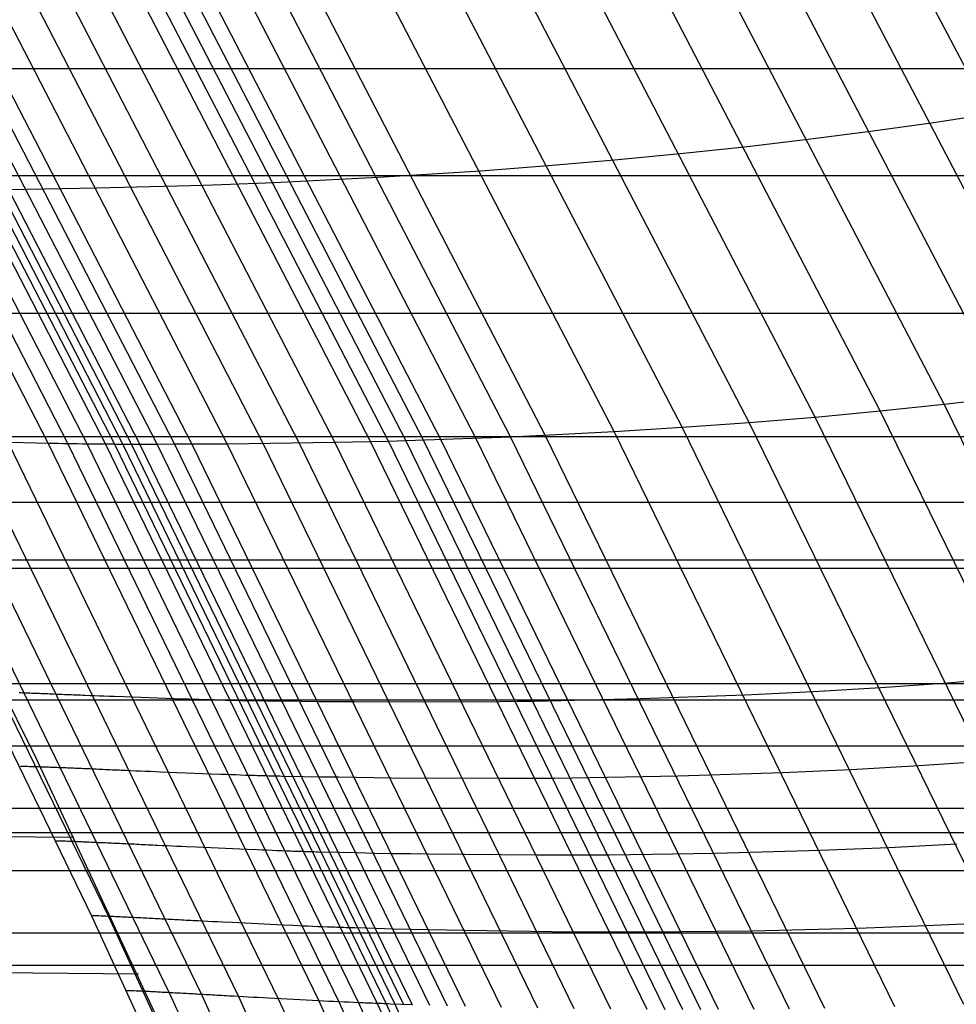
# Model space of a CAD drawing. Extents: x -260 to 296, y -277 to 294.
# Tile 182 of 241: x 203 to 214, y 82 to 94. Entities that reach past the tile are written whole.
import ezdxf

# ---------------------------------------------------------------- set-up
doc = ezdxf.new("R2010")
doc.units = 0
doc.layers.add('PREDEFINITO', color=7, linetype='CONTINUOUS')

msp = doc.modelspace()

# ---------------------------------------------------------------- linework, layer by layer
at = {"layer": 'PREDEFINITO'}
for p, q in [((213.232, 95.619, 430.812), (216.415, 89.53, 430.357)), ((212.541, 95.506, 431.39), (215.712, 89.432, 430.945)), ((211.835, 95.399, 431.953), (214.994, 89.341, 431.52)), ((211.114, 95.299, 432.503), (214.262, 89.256, 432.079)), ((210.381, 95.204, 433.037), (213.517, 89.179, 432.623)), ((208.877, 95.034, 434.057), (211.989, 89.044, 433.661)), ((209.635, 95.116, 433.555), (212.759, 89.108, 433.15)), ((208.109, 94.959, 434.542), (211.208, 88.988, 434.155)), ((206.144, 94.8, 435.673), (209.211, 88.878, 435.306)), ((206.541, 94.828, 435.456), (209.615, 88.896, 435.085)), ((207.33, 94.89, 435.009), (210.416, 88.938, 434.63)), ((204.13, 94.683, 436.693), (207.164, 88.813, 436.344)), ((204.539, 94.703, 436.509), (207.58, 88.822, 436.156)), ((204.742, 94.713, 436.411), (207.787, 88.827, 436.057)), ((204.944, 94.724, 436.309), (207.991, 88.833, 435.953)), ((205.145, 94.736, 436.205), (208.195, 88.839, 435.847)), ((205.345, 94.748, 436.1), (208.399, 88.846, 435.74)), ((205.745, 94.773, 435.888), (208.806, 88.861, 435.524)), ((200.844, 94.585, 438.09), (203.824, 88.804, 437.764)), ((201.07, 94.587, 438.071), (204.054, 88.8, 437.745)), ((201.29, 94.59, 438.032), (204.277, 88.796, 437.705)), ((201.501, 94.593, 437.966), (204.492, 88.794, 437.638)), ((201.602, 94.595, 437.919), (204.595, 88.794, 437.59)), ((201.701, 94.598, 437.862), (204.695, 88.793, 437.533)), ((201.797, 94.6, 437.801), (204.793, 88.793, 437.47)), ((201.895, 94.603, 437.742), (204.892, 88.793, 437.41)), ((202.091, 94.608, 437.628), (205.092, 88.793, 437.294)), ((202.29, 94.614, 437.52), (205.294, 88.794, 437.184)), ((202.49, 94.62, 437.418), (205.498, 88.794, 437.08)), ((202.896, 94.633, 437.226), (205.91, 88.797, 436.885)), ((203.306, 94.648, 437.045), (206.327, 88.8, 436.702)), ((203.718, 94.665, 436.87), (206.746, 88.806, 436.523)), ((-190.637, 93.173, 409.565), (226.429, 93.173, 409.565)), ((214.812, 92.643, 430.572), (214.114, 92.537, 431.155)), ((214.114, 92.537, 431.155), (213.403, 92.438, 431.724)), ((213.403, 92.438, 431.724), (212.677, 92.345, 432.278)), ((212.677, 92.345, 432.278), (211.937, 92.258, 432.817)), ((211.185, 92.178, 433.34), (210.422, 92.105, 433.846)), ((211.937, 92.258, 432.817), (211.185, 92.178, 433.34)), ((209.647, 92.039, 434.336), (208.862, 91.979, 434.806)), ((210.422, 92.105, 433.846), (209.647, 92.039, 434.336)), ((-192.163, 91.928, 400.376), (227.952, 91.928, 400.376)), ((208.862, 91.979, 434.806), (207.666, 91.904, 435.476)), ((205.636, 91.812, 436.505), (204.392, 91.779, 437.042)), ((206.048, 91.826, 436.319), (205.636, 91.812, 436.505)), ((206.253, 91.835, 436.22), (206.048, 91.826, 436.319)), ((206.456, 91.843, 436.118), (206.253, 91.835, 436.22)), ((207.666, 91.904, 435.476), (206.456, 91.843, 436.118)), ((203.58, 91.764, 437.447), (203.382, 91.761, 437.562)), ((203.781, 91.767, 437.339), (203.58, 91.764, 437.447)), ((203.983, 91.77, 437.236), (203.781, 91.767, 437.339)), ((204.187, 91.774, 437.137), (203.983, 91.77, 437.236)), ((204.392, 91.779, 437.042), (204.187, 91.774, 437.137)), ((200.532, 91.462, 440.677), (203.679, 85.14, 440.476)), ((-192.163, 90.323, 409.173), (227.952, 90.323, 409.173)), ((214.994, 89.341, 431.52), (214.262, 89.256, 432.079)), ((213.517, 89.179, 432.623), (212.759, 89.108, 433.15)), ((214.262, 89.256, 432.079), (213.517, 89.179, 432.623)), ((213.517, 89.179, 432.623), (216.835, 82.393, 432.321)), ((214.262, 89.256, 432.079), (217.593, 82.45, 431.766)), ((212.759, 89.108, 433.15), (211.989, 89.044, 433.661)), ((212.759, 89.108, 433.15), (216.064, 82.344, 432.859)), ((210.416, 88.938, 434.63), (209.211, 88.878, 435.306)), ((211.208, 88.988, 434.155), (210.416, 88.938, 434.63)), ((210.416, 88.938, 434.63), (213.682, 82.241, 434.369)), ((211.989, 89.044, 433.661), (211.208, 88.988, 434.155)), ((211.208, 88.988, 434.155), (214.487, 82.268, 433.884)), ((211.989, 89.044, 433.661), (215.281, 82.302, 433.38)), ((-193.649, 88.884, 399.976), (229.435, 88.884, 399.976)), ((201.63, 88.852, 439.661), (204.33, 83.299, 439.508)), ((201.819, 88.851, 438.809), (204.525, 83.292, 438.642)), ((202.109, 88.845, 438.265), (205.233, 82.403, 438.073)), ((202.478, 88.836, 437.959), (205.609, 82.382, 437.761)), ((202.901, 88.825, 437.821), (206.04, 82.358, 437.62)), ((203.824, 88.804, 437.764), (203.242, 88.817, 437.784)), ((207.58, 88.822, 436.156), (207.164, 88.813, 436.344)), ((207.787, 88.827, 436.057), (207.58, 88.822, 436.156)), ((207.58, 88.822, 436.156), (210.797, 82.209, 435.925)), ((207.991, 88.833, 435.953), (207.787, 88.827, 436.057)), ((207.787, 88.827, 436.057), (211.007, 82.208, 435.824)), ((209.211, 88.878, 435.306), (207.991, 88.833, 435.953)), ((207.991, 88.833, 435.953), (211.215, 82.208, 435.718)), ((208.195, 88.839, 435.847), (211.423, 82.208, 435.609)), ((208.399, 88.846, 435.74), (211.63, 82.209, 435.501)), ((208.806, 88.861, 435.524), (212.043, 82.212, 435.281)), ((209.211, 88.878, 435.306), (212.456, 82.216, 435.058)), ((209.615, 88.896, 435.085), (212.866, 82.223, 434.833)), ((203.358, 88.814, 437.779), (206.504, 82.332, 437.578)), ((203.94, 88.802, 437.756), (203.824, 88.804, 437.764)), ((203.824, 88.804, 437.764), (206.977, 82.307, 437.563)), ((203.997, 88.801, 437.751), (203.94, 88.802, 437.756)), ((204.054, 88.8, 437.745), (203.997, 88.801, 437.751)), ((204.11, 88.799, 437.737), (204.054, 88.8, 437.745)), ((204.054, 88.8, 437.745), (207.211, 82.296, 437.543)), ((204.167, 88.798, 437.728), (204.11, 88.799, 437.737)), ((204.222, 88.797, 437.718), (204.167, 88.798, 437.728)), ((204.277, 88.796, 437.705), (204.222, 88.797, 437.718)), ((204.332, 88.796, 437.692), (204.277, 88.796, 437.705)), ((204.277, 88.796, 437.705), (207.438, 82.286, 437.503)), ((204.359, 88.795, 437.684), (204.332, 88.796, 437.692)), ((204.386, 88.795, 437.676), (204.359, 88.795, 437.684)), ((204.413, 88.795, 437.667), (204.386, 88.795, 437.676)), ((204.439, 88.795, 437.658), (204.413, 88.795, 437.667)), ((204.466, 88.794, 437.648), (204.439, 88.795, 437.658)), ((204.492, 88.794, 437.638), (204.466, 88.794, 437.648)), ((204.518, 88.794, 437.627), (204.492, 88.794, 437.638)), ((204.492, 88.794, 437.638), (207.656, 82.277, 437.435)), ((204.544, 88.794, 437.615), (204.518, 88.794, 437.627)), ((204.57, 88.794, 437.603), (204.544, 88.794, 437.615)), ((204.595, 88.794, 437.59), (204.57, 88.794, 437.603)), ((204.62, 88.793, 437.577), (204.595, 88.794, 437.59)), ((204.595, 88.794, 437.59), (207.761, 82.273, 437.386)), ((204.645, 88.793, 437.563), (204.62, 88.793, 437.577)), ((204.892, 88.793, 437.41), (204.645, 88.793, 437.563)), ((204.695, 88.793, 437.533), (207.863, 82.269, 437.327)), ((204.793, 88.793, 437.47), (207.963, 82.266, 437.264)), ((205.092, 88.793, 437.294), (204.892, 88.793, 437.41)), ((204.892, 88.793, 437.41), (208.063, 82.263, 437.202)), ((205.294, 88.794, 437.184), (205.092, 88.793, 437.294)), ((205.092, 88.793, 437.294), (208.267, 82.257, 437.084)), ((205.498, 88.794, 437.08), (205.294, 88.794, 437.184)), ((205.294, 88.794, 437.184), (208.472, 82.251, 436.973)), ((205.703, 88.795, 436.981), (205.498, 88.794, 437.08)), ((205.498, 88.794, 437.08), (208.68, 82.245, 436.867)), ((205.91, 88.797, 436.885), (205.703, 88.795, 436.981)), ((207.164, 88.813, 436.344), (205.91, 88.797, 436.885)), ((205.91, 88.797, 436.885), (209.099, 82.235, 436.668)), ((206.327, 88.8, 436.702), (209.523, 82.226, 436.481)), ((206.746, 88.806, 436.523), (209.949, 82.218, 436.299)), ((207.164, 88.813, 436.344), (210.374, 82.213, 436.116)), ((-194.014, 88.119, 399.88), (229.799, 88.119, 399.88)), ((-193.649, 87.449, 408.809), (229.435, 87.449, 408.809)), ((-194.377, 87.352, 399.786), (230.161, 87.352, 399.786)), ((215.063, 86.072, 432.463), (214.299, 86.01, 432.995)), ((-194.377, 86.005, 408.638), (230.161, 86.005, 408.638)), ((213.523, 85.956, 433.51), (212.736, 85.91, 434.009)), ((214.299, 86.01, 432.995), (213.523, 85.956, 433.51)), ((203.504, 85.896, 438.238), (203.484, 85.896, 438.267)), ((203.524, 85.895, 438.209), (203.504, 85.896, 438.238)), ((203.544, 85.894, 438.182), (203.524, 85.895, 438.209)), ((203.565, 85.893, 438.155), (203.544, 85.894, 438.182)), ((203.587, 85.893, 438.13), (203.565, 85.893, 438.155)), ((203.608, 85.892, 438.105), (203.587, 85.893, 438.13)), ((203.63, 85.891, 438.081), (203.608, 85.892, 438.105)), ((203.652, 85.89, 438.058), (203.63, 85.891, 438.081)), ((203.674, 85.889, 438.036), (203.652, 85.89, 438.058)), ((203.697, 85.888, 438.015), (203.674, 85.889, 438.036)), ((203.72, 85.888, 437.995), (203.697, 85.888, 438.015)), ((203.743, 85.887, 437.975), (203.72, 85.888, 437.995)), ((203.766, 85.886, 437.956), (203.743, 85.887, 437.975)), ((203.79, 85.885, 437.939), (203.766, 85.886, 437.956)), ((203.814, 85.884, 437.921), (203.79, 85.885, 437.939)), ((203.838, 85.883, 437.905), (203.814, 85.884, 437.921)), ((203.862, 85.882, 437.889), (203.838, 85.883, 437.905)), ((203.887, 85.881, 437.874), (203.862, 85.882, 437.889)), ((203.912, 85.88, 437.86), (203.887, 85.881, 437.874)), ((203.937, 85.879, 437.846), (203.912, 85.88, 437.86)), ((203.962, 85.878, 437.833), (203.937, 85.879, 437.846)), ((203.988, 85.877, 437.821), (203.962, 85.878, 437.833)), ((204.014, 85.876, 437.809), (203.988, 85.877, 437.821)), ((204.039, 85.875, 437.798), (204.014, 85.876, 437.809)), ((204.066, 85.874, 437.788), (204.039, 85.875, 437.798)), ((204.092, 85.873, 437.778), (204.066, 85.874, 437.788)), ((204.118, 85.872, 437.769), (204.092, 85.873, 437.778)), ((204.145, 85.871, 437.76), (204.118, 85.872, 437.769)), ((204.172, 85.87, 437.752), (204.145, 85.871, 437.76)), ((204.199, 85.869, 437.744), (204.172, 85.87, 437.752)), ((204.226, 85.868, 437.736), (204.199, 85.869, 437.744)), ((204.253, 85.867, 437.73), (204.226, 85.868, 437.736)), ((204.309, 85.864, 437.717), (204.253, 85.867, 437.73)), ((204.364, 85.862, 437.707), (204.309, 85.864, 437.717)), ((204.42, 85.86, 437.698), (204.364, 85.862, 437.707)), ((204.477, 85.858, 437.69), (204.42, 85.86, 437.698)), ((204.534, 85.855, 437.683), (204.477, 85.858, 437.69)), ((204.592, 85.853, 437.678), (204.534, 85.855, 437.683)), ((204.707, 85.849, 437.67), (204.592, 85.853, 437.678)), ((205.294, 85.828, 437.65), (204.707, 85.849, 437.67)), ((211.938, 85.871, 434.488), (210.723, 85.826, 435.171)), ((212.736, 85.91, 434.009), (211.938, 85.871, 434.488)), ((-195.094, 85.814, 399.606), (230.877, 85.814, 399.606)), ((205.41, 85.824, 437.642), (205.294, 85.828, 437.65)), ((205.468, 85.822, 437.637), (205.41, 85.824, 437.642)), ((205.525, 85.82, 437.63), (205.468, 85.822, 437.637)), ((205.582, 85.818, 437.623), (205.525, 85.82, 437.63)), ((205.639, 85.817, 437.614), (205.582, 85.818, 437.623)), ((205.695, 85.815, 437.603), (205.639, 85.817, 437.614)), ((205.751, 85.814, 437.591), (205.695, 85.815, 437.603)), ((205.806, 85.812, 437.577), (205.751, 85.814, 437.591)), ((205.833, 85.811, 437.569), (205.806, 85.812, 437.577)), ((205.86, 85.811, 437.561), (205.833, 85.811, 437.569)), ((205.887, 85.81, 437.552), (205.86, 85.811, 437.561)), ((205.914, 85.809, 437.543), (205.887, 85.81, 437.552)), ((205.94, 85.809, 437.533), (205.914, 85.809, 437.543)), ((205.967, 85.808, 437.523), (205.94, 85.809, 437.533)), ((205.993, 85.808, 437.512), (205.967, 85.808, 437.523)), ((206.019, 85.807, 437.5), (205.993, 85.808, 437.512)), ((206.045, 85.807, 437.488), (206.019, 85.807, 437.5)), ((206.071, 85.806, 437.475), (206.045, 85.807, 437.488)), ((206.096, 85.806, 437.461), (206.071, 85.806, 437.475)), ((206.121, 85.805, 437.447), (206.096, 85.806, 437.461)), ((206.37, 85.801, 437.293), (206.121, 85.805, 437.447)), ((206.572, 85.799, 437.176), (206.37, 85.801, 437.293)), ((206.775, 85.796, 437.066), (206.572, 85.799, 437.176)), ((206.981, 85.794, 436.961), (206.775, 85.796, 437.066)), ((207.188, 85.792, 436.86), (206.981, 85.794, 436.961)), ((207.397, 85.791, 436.764), (207.188, 85.792, 436.86)), ((208.66, 85.79, 436.218), (207.397, 85.791, 436.764)), ((209.08, 85.793, 436.028), (208.66, 85.79, 436.218)), ((209.288, 85.795, 435.928), (209.08, 85.793, 436.028)), ((209.494, 85.798, 435.823), (209.288, 85.795, 435.928)), ((210.723, 85.826, 435.171), (209.494, 85.798, 435.823)), ((-194.737, 85.28, 408.555), (230.52, 85.28, 408.555)), ((203.518, 85.04, 439.415), (203.5, 85.04, 439.542)), ((203.537, 85.039, 439.294), (203.518, 85.04, 439.415)), ((203.559, 85.039, 439.178), (203.537, 85.039, 439.294)), ((203.582, 85.038, 439.068), (203.559, 85.039, 439.178)), ((203.607, 85.037, 438.963), (203.582, 85.038, 439.068)), ((203.634, 85.037, 438.863), (203.607, 85.037, 438.963)), ((203.662, 85.036, 438.769), (203.634, 85.037, 438.863)), ((203.692, 85.035, 438.68), (203.662, 85.036, 438.769)), ((203.679, 85.14, 440.476), (206.658, 78.747, 440.421)), ((203.708, 85.034, 438.637), (203.692, 85.035, 438.68)), ((203.724, 85.033, 438.596), (203.708, 85.034, 438.637)), ((203.741, 85.033, 438.555), (203.724, 85.033, 438.596)), ((203.757, 85.032, 438.516), (203.741, 85.033, 438.555)), ((203.775, 85.032, 438.478), (203.757, 85.032, 438.516)), ((203.792, 85.031, 438.441), (203.775, 85.032, 438.478)), ((203.81, 85.03, 438.405), (203.792, 85.031, 438.441)), ((203.828, 85.03, 438.37), (203.81, 85.03, 438.405)), ((203.847, 85.029, 438.337), (203.828, 85.03, 438.37)), ((213.967, 85.046, 433.473), (213.178, 85.002, 433.973)), ((214.745, 85.097, 432.956), (213.967, 85.046, 433.473)), ((203.866, 85.028, 438.304), (203.847, 85.029, 438.337)), ((203.885, 85.027, 438.272), (203.866, 85.028, 438.304)), ((203.905, 85.027, 438.242), (203.885, 85.027, 438.272)), ((203.925, 85.026, 438.212), (203.905, 85.027, 438.242)), ((203.945, 85.025, 438.184), (203.925, 85.026, 438.212)), ((203.966, 85.024, 438.156), (203.945, 85.025, 438.184)), ((203.987, 85.023, 438.13), (203.966, 85.024, 438.156)), ((204.008, 85.022, 438.104), (203.987, 85.023, 438.13)), ((204.029, 85.022, 438.079), (204.008, 85.022, 438.104)), ((204.051, 85.021, 438.055), (204.029, 85.022, 438.079)), ((204.073, 85.02, 438.032), (204.051, 85.021, 438.055)), ((204.096, 85.019, 438.01), (204.073, 85.02, 438.032)), ((204.118, 85.018, 437.989), (204.096, 85.019, 438.01)), ((204.141, 85.017, 437.969), (204.118, 85.018, 437.989)), ((204.164, 85.016, 437.949), (204.141, 85.017, 437.969)), ((204.188, 85.015, 437.93), (204.164, 85.016, 437.949)), ((204.212, 85.014, 437.913), (204.188, 85.015, 437.93)), ((204.236, 85.013, 437.895), (204.212, 85.014, 437.913)), ((204.26, 85.012, 437.879), (204.236, 85.013, 437.895)), ((204.284, 85.011, 437.863), (204.26, 85.012, 437.879)), ((204.309, 85.01, 437.848), (204.284, 85.011, 437.863)), ((204.334, 85.009, 437.834), (204.309, 85.01, 437.848)), ((204.359, 85.007, 437.82), (204.334, 85.009, 437.834)), ((204.384, 85.006, 437.807), (204.359, 85.007, 437.82)), ((204.41, 85.005, 437.795), (204.384, 85.006, 437.807)), ((204.436, 85.004, 437.783), (204.41, 85.005, 437.795)), ((204.462, 85.003, 437.772), (204.436, 85.004, 437.783)), ((204.488, 85.002, 437.761), (204.462, 85.003, 437.772)), ((204.514, 85.001, 437.752), (204.488, 85.002, 437.761)), ((204.541, 84.999, 437.742), (204.514, 85.001, 437.752)), ((204.568, 84.998, 437.733), (204.541, 84.999, 437.742)), ((204.595, 84.997, 437.725), (204.568, 84.998, 437.733)), ((204.622, 84.996, 437.717), (204.595, 84.997, 437.725)), ((204.649, 84.995, 437.71), (204.622, 84.996, 437.717)), ((204.676, 84.994, 437.703), (204.649, 84.995, 437.71)), ((204.732, 84.991, 437.691), (204.676, 84.994, 437.703)), ((204.787, 84.989, 437.68), (204.732, 84.991, 437.691)), ((204.844, 84.986, 437.671), (204.787, 84.989, 437.68)), ((204.9, 84.984, 437.663), (204.844, 84.986, 437.671)), ((204.958, 84.981, 437.657), (204.9, 84.984, 437.663)), ((205.015, 84.979, 437.651), (204.958, 84.981, 437.657)), ((205.131, 84.974, 437.643), (205.015, 84.979, 437.651)), ((205.719, 84.95, 437.623), (205.131, 84.974, 437.643)), ((205.836, 84.946, 437.616), (205.719, 84.95, 437.623)), ((205.893, 84.944, 437.61), (205.836, 84.946, 437.616)), ((205.951, 84.942, 437.604), (205.893, 84.944, 437.61)), ((206.008, 84.94, 437.596), (205.951, 84.942, 437.604)), ((206.065, 84.938, 437.587), (206.008, 84.94, 437.596)), ((206.121, 84.936, 437.577), (206.065, 84.938, 437.587)), ((206.177, 84.934, 437.564), (206.121, 84.936, 437.577)), ((206.232, 84.933, 437.55), (206.177, 84.934, 437.564)), ((206.259, 84.932, 437.542), (206.232, 84.933, 437.55)), ((206.286, 84.931, 437.534), (206.259, 84.932, 437.542)), ((206.313, 84.93, 437.525), (206.286, 84.931, 437.534)), ((206.34, 84.929, 437.516), (206.313, 84.93, 437.525)), ((206.367, 84.929, 437.506), (206.34, 84.929, 437.516)), ((206.394, 84.928, 437.496), (206.367, 84.929, 437.506)), ((206.42, 84.927, 437.485), (206.394, 84.928, 437.496)), ((206.446, 84.927, 437.473), (206.42, 84.927, 437.485)), ((206.472, 84.926, 437.461), (206.446, 84.927, 437.473)), ((206.498, 84.925, 437.448), (206.472, 84.926, 437.461)), ((206.523, 84.925, 437.434), (206.498, 84.925, 437.448)), ((206.548, 84.924, 437.42), (206.523, 84.925, 437.434)), ((206.798, 84.919, 437.265), (206.548, 84.924, 437.42)), ((207, 84.916, 437.148), (206.798, 84.919, 437.265)), ((207.204, 84.913, 437.038), (207, 84.916, 437.148)), ((211.161, 84.927, 435.138), (209.929, 84.904, 435.792)), ((212.379, 84.966, 434.454), (211.161, 84.927, 435.138)), ((213.178, 85.002, 433.973), (212.379, 84.966, 434.454)), ((207.41, 84.91, 436.932), (207.204, 84.913, 437.038)), ((207.617, 84.907, 436.832), (207.41, 84.91, 436.932)), ((207.827, 84.904, 436.735), (207.617, 84.907, 436.832)), ((209.093, 84.898, 436.187), (207.827, 84.904, 436.735)), ((209.513, 84.9, 435.997), (209.093, 84.898, 436.187)), ((209.722, 84.901, 435.897), (209.513, 84.9, 435.997)), ((209.929, 84.904, 435.792), (209.722, 84.901, 435.897)), ((152.025, 84.72, 452.855), (204.122, 84.216, 440.459)), ((-195.094, 84.554, 408.473), (230.877, 84.554, 408.473)), ((-195.801, 84.271, 399.436), (231.582, 84.271, 399.436)), ((203.934, 84.17, 439.396), (203.917, 84.17, 439.524)), ((203.954, 84.169, 439.274), (203.934, 84.17, 439.396)), ((203.976, 84.169, 439.158), (203.954, 84.169, 439.274)), ((203.999, 84.168, 439.048), (203.976, 84.169, 439.158)), ((204.024, 84.167, 438.943), (203.999, 84.168, 439.048)), ((204.051, 84.166, 438.843), (204.024, 84.167, 438.943)), ((204.08, 84.165, 438.749), (204.051, 84.166, 438.843)), ((204.11, 84.164, 438.659), (204.08, 84.165, 438.749)), ((204.126, 84.164, 438.616), (204.11, 84.164, 438.659)), ((204.142, 84.163, 438.575), (204.126, 84.164, 438.616)), ((204.158, 84.162, 438.534), (204.142, 84.163, 438.575)), ((204.175, 84.162, 438.495), (204.158, 84.162, 438.534)), ((204.192, 84.161, 438.456), (204.175, 84.162, 438.495)), ((204.21, 84.16, 438.419), (204.192, 84.161, 438.456)), ((204.228, 84.159, 438.383), (204.21, 84.16, 438.419)), ((204.246, 84.159, 438.349), (204.228, 84.159, 438.383)), ((204.265, 84.158, 438.315), (204.246, 84.159, 438.349)), ((204.284, 84.157, 438.282), (204.265, 84.158, 438.315)), ((204.303, 84.156, 438.251), (204.284, 84.157, 438.282)), ((204.323, 84.155, 438.22), (204.303, 84.156, 438.251)), ((204.343, 84.154, 438.19), (204.323, 84.155, 438.22)), ((204.363, 84.153, 438.162), (204.343, 84.154, 438.19)), ((204.384, 84.152, 438.134), (204.363, 84.153, 438.162)), ((204.405, 84.151, 438.107), (204.384, 84.152, 438.134)), ((204.426, 84.151, 438.082), (204.405, 84.151, 438.107)), ((204.448, 84.15, 438.057), (204.426, 84.151, 438.082)), ((204.47, 84.149, 438.033), (204.448, 84.15, 438.057)), ((204.492, 84.148, 438.01), (204.47, 84.149, 438.033)), ((204.514, 84.146, 437.988), (204.492, 84.148, 438.01)), ((204.537, 84.145, 437.967), (204.514, 84.146, 437.988)), ((204.56, 84.144, 437.946), (204.537, 84.145, 437.967)), ((204.583, 84.143, 437.927), (204.56, 84.144, 437.946)), ((204.607, 84.142, 437.908), (204.583, 84.143, 437.927)), ((204.631, 84.141, 437.89), (204.607, 84.142, 437.908)), ((204.655, 84.14, 437.872), (204.631, 84.141, 437.89)), ((204.679, 84.139, 437.856), (204.655, 84.14, 437.872)), ((204.703, 84.138, 437.84), (204.679, 84.139, 437.856)), ((204.728, 84.136, 437.825), (204.703, 84.138, 437.84)), ((204.753, 84.135, 437.811), (204.728, 84.136, 437.825)), ((204.778, 84.134, 437.797), (204.753, 84.135, 437.811)), ((204.804, 84.133, 437.784), (204.778, 84.134, 437.797)), ((204.83, 84.132, 437.772), (204.804, 84.133, 437.784)), ((204.855, 84.13, 437.76), (204.83, 84.132, 437.772)), ((204.881, 84.129, 437.749), (204.855, 84.13, 437.76)), ((204.908, 84.128, 437.738), (204.881, 84.129, 437.749)), ((204.934, 84.126, 437.728), (204.908, 84.128, 437.738)), ((204.961, 84.125, 437.719), (204.934, 84.126, 437.728)), ((204.988, 84.124, 437.71), (204.961, 84.125, 437.719)), ((205.014, 84.123, 437.702), (204.988, 84.124, 437.71)), ((205.042, 84.121, 437.694), (205.014, 84.123, 437.702)), ((205.069, 84.12, 437.687), (205.042, 84.121, 437.694)), ((205.096, 84.119, 437.68), (205.069, 84.12, 437.687)), ((205.152, 84.116, 437.667), (205.096, 84.119, 437.68)), ((205.208, 84.113, 437.657), (205.152, 84.116, 437.667)), ((205.264, 84.111, 437.648), (205.208, 84.113, 437.657)), ((214.408, 84.133, 433.439), (213.617, 84.093, 433.94)), ((205.321, 84.108, 437.64), (205.264, 84.111, 437.648)), ((205.378, 84.105, 437.633), (205.321, 84.108, 437.64)), ((205.436, 84.103, 437.628), (205.378, 84.105, 437.633)), ((205.552, 84.097, 437.62), (205.436, 84.103, 437.628)), ((206.141, 84.071, 437.6), (205.552, 84.097, 437.62)), ((206.258, 84.066, 437.592), (206.141, 84.071, 437.6)), ((206.316, 84.064, 437.587), (206.258, 84.066, 437.592)), ((206.374, 84.062, 437.58), (206.316, 84.064, 437.587)), ((206.431, 84.059, 437.573), (206.374, 84.062, 437.58)), ((206.488, 84.057, 437.564), (206.431, 84.059, 437.573)), ((206.544, 84.055, 437.553), (206.488, 84.057, 437.564)), ((206.6, 84.053, 437.541), (206.544, 84.055, 437.553)), ((206.655, 84.051, 437.527), (206.6, 84.053, 437.541)), ((206.683, 84.05, 437.519), (206.655, 84.051, 437.527)), ((206.71, 84.049, 437.511), (206.683, 84.05, 437.519)), ((206.737, 84.048, 437.502), (206.71, 84.049, 437.511)), ((206.764, 84.048, 437.493), (206.737, 84.048, 437.502)), ((206.791, 84.047, 437.483), (206.764, 84.048, 437.493)), ((206.817, 84.046, 437.472), (206.791, 84.047, 437.483)), ((206.844, 84.045, 437.461), (206.817, 84.046, 437.472)), ((206.87, 84.044, 437.45), (206.844, 84.045, 437.461)), ((206.896, 84.044, 437.437), (206.87, 84.044, 437.45)), ((206.922, 84.043, 437.424), (206.896, 84.044, 437.437)), ((206.947, 84.042, 437.41), (206.922, 84.043, 437.424)), ((206.972, 84.042, 437.396), (206.947, 84.042, 437.41)), ((207.222, 84.036, 437.241), (206.972, 84.042, 437.396)), ((207.425, 84.031, 437.124), (207.222, 84.036, 437.241)), ((207.629, 84.027, 437.013), (207.425, 84.031, 437.124)), ((207.836, 84.023, 436.907), (207.629, 84.027, 437.013)), ((208.044, 84.02, 436.806), (207.836, 84.023, 436.907)), ((208.254, 84.016, 436.709), (208.044, 84.02, 436.806)), ((209.523, 84.005, 436.16), (208.254, 84.016, 436.709)), ((209.944, 84.005, 435.97), (209.523, 84.005, 436.16)), ((210.153, 84.006, 435.869), (209.944, 84.005, 435.97)), ((210.36, 84.007, 435.764), (210.153, 84.006, 435.869)), ((211.595, 84.025, 435.108), (210.36, 84.007, 435.764)), ((212.816, 84.06, 434.422), (211.595, 84.025, 435.108)), ((213.617, 84.093, 433.94), (212.816, 84.06, 434.422)), ((-195.449, 83.828, 408.394), (231.231, 83.828, 408.394)), ((204.33, 83.299, 439.508), (206.971, 77.556, 439.489)), ((204.348, 83.299, 439.38), (204.33, 83.299, 439.508)), ((204.368, 83.298, 439.258), (204.348, 83.299, 439.38)), ((204.39, 83.297, 439.142), (204.368, 83.298, 439.258)), ((204.413, 83.297, 439.031), (204.39, 83.297, 439.142)), ((204.439, 83.296, 438.926), (204.413, 83.297, 439.031)), ((204.466, 83.294, 438.826), (204.439, 83.296, 438.926)), ((204.494, 83.293, 438.731), (204.466, 83.294, 438.826)), ((204.525, 83.292, 438.642), (204.494, 83.293, 438.731)), ((204.54, 83.291, 438.598), (204.525, 83.292, 438.642)), ((204.525, 83.292, 438.642), (207.171, 77.541, 438.608)), ((204.557, 83.291, 438.557), (204.54, 83.291, 438.598)), ((204.573, 83.29, 438.516), (204.557, 83.291, 438.557)), ((204.59, 83.289, 438.477), (204.573, 83.29, 438.516)), ((204.607, 83.288, 438.438), (204.59, 83.289, 438.477)), ((204.625, 83.287, 438.401), (204.607, 83.288, 438.438)), ((204.643, 83.287, 438.365), (204.625, 83.287, 438.401)), ((204.661, 83.286, 438.33), (204.643, 83.287, 438.365)), ((204.68, 83.285, 438.296), (204.661, 83.286, 438.33)), ((204.699, 83.284, 438.264), (204.68, 83.285, 438.296)), ((204.719, 83.283, 438.232), (204.699, 83.284, 438.264)), ((204.738, 83.282, 438.201), (204.719, 83.283, 438.232)), ((204.758, 83.281, 438.171), (204.738, 83.282, 438.201)), ((204.779, 83.28, 438.143), (204.758, 83.281, 438.171)), ((204.8, 83.279, 438.115), (204.779, 83.28, 438.143)), ((204.821, 83.278, 438.088), (204.8, 83.279, 438.115)), ((204.842, 83.277, 438.063), (204.821, 83.278, 438.088)), ((204.864, 83.276, 438.038), (204.842, 83.277, 438.063)), ((204.885, 83.275, 438.014), (204.864, 83.276, 438.038)), ((204.908, 83.274, 437.991), (204.885, 83.275, 438.014)), ((204.93, 83.272, 437.968), (204.908, 83.274, 437.991)), ((204.953, 83.271, 437.947), (204.93, 83.272, 437.968)), ((204.976, 83.27, 437.927), (204.953, 83.271, 437.947)), ((204.999, 83.269, 437.907), (204.976, 83.27, 437.927)), ((205.023, 83.268, 437.888), (204.999, 83.269, 437.907)), ((205.047, 83.266, 437.87), (205.023, 83.268, 437.888)), ((205.071, 83.265, 437.853), (205.047, 83.266, 437.87)), ((205.095, 83.264, 437.836), (205.071, 83.265, 437.853)), ((205.12, 83.263, 437.82), (205.095, 83.264, 437.836)), ((205.145, 83.261, 437.805), (205.12, 83.263, 437.82)), ((205.17, 83.26, 437.791), (205.145, 83.261, 437.805)), ((205.195, 83.259, 437.777), (205.17, 83.26, 437.791)), ((205.221, 83.257, 437.764), (205.195, 83.259, 437.777)), ((205.246, 83.256, 437.752), (205.221, 83.257, 437.764)), ((205.272, 83.255, 437.74), (205.246, 83.256, 437.752)), ((205.298, 83.253, 437.729), (205.272, 83.255, 437.74)), ((205.325, 83.252, 437.718), (205.298, 83.253, 437.729)), ((205.351, 83.251, 437.708), (205.325, 83.252, 437.718)), ((205.378, 83.249, 437.699), (205.351, 83.251, 437.708)), ((205.405, 83.248, 437.69), (205.378, 83.249, 437.699)), ((205.432, 83.246, 437.682), (205.405, 83.248, 437.69)), ((205.459, 83.245, 437.674), (205.432, 83.246, 437.682)), ((205.486, 83.244, 437.667), (205.459, 83.245, 437.674)), ((205.514, 83.242, 437.66), (205.486, 83.244, 437.667)), ((205.569, 83.239, 437.647), (205.514, 83.242, 437.66)), ((205.625, 83.236, 437.637), (205.569, 83.239, 437.647)), ((205.682, 83.233, 437.627), (205.625, 83.236, 437.637)), ((205.739, 83.23, 437.62), (205.682, 83.233, 437.627)), ((205.796, 83.228, 437.613), (205.739, 83.23, 437.62)), ((205.854, 83.225, 437.608), (205.796, 83.228, 437.613)), ((205.97, 83.219, 437.6), (205.854, 83.225, 437.608)), ((206.561, 83.19, 437.58), (205.97, 83.219, 437.6)), ((214.846, 83.218, 433.408), (214.054, 83.181, 433.911)), ((-195.801, 83.1, 408.317), (231.582, 83.1, 408.317)), ((152.025, 83.098, 452.873), (204.875, 82.624, 440.436)), ((206.678, 83.185, 437.572), (206.561, 83.19, 437.58)), ((206.736, 83.182, 437.567), (206.678, 83.185, 437.572)), ((206.794, 83.18, 437.56), (206.736, 83.182, 437.567)), ((206.851, 83.177, 437.552), (206.794, 83.18, 437.56)), ((206.908, 83.175, 437.543), (206.851, 83.177, 437.552)), ((206.964, 83.172, 437.533), (206.908, 83.175, 437.543)), ((207.02, 83.17, 437.52), (206.964, 83.172, 437.533)), ((207.076, 83.168, 437.506), (207.02, 83.17, 437.52)), ((207.103, 83.167, 437.499), (207.076, 83.168, 437.506)), ((207.131, 83.166, 437.49), (207.103, 83.167, 437.499)), ((207.158, 83.165, 437.481), (207.131, 83.166, 437.49)), ((207.185, 83.164, 437.472), (207.158, 83.165, 437.481)), ((207.211, 83.163, 437.462), (207.185, 83.164, 437.472)), ((207.238, 83.162, 437.452), (207.211, 83.163, 437.462)), ((207.265, 83.161, 437.441), (207.238, 83.162, 437.452)), ((207.291, 83.16, 437.429), (207.265, 83.161, 437.441)), ((207.317, 83.16, 437.417), (207.291, 83.16, 437.429)), ((207.343, 83.159, 437.404), (207.317, 83.16, 437.417)), ((207.368, 83.158, 437.39), (207.343, 83.159, 437.404)), ((207.394, 83.157, 437.375), (207.368, 83.158, 437.39)), ((207.644, 83.15, 437.22), (207.394, 83.157, 437.375)), ((207.847, 83.145, 437.102), (207.644, 83.15, 437.22)), ((208.052, 83.14, 436.991), (207.847, 83.145, 437.102)), ((208.259, 83.135, 436.885), (208.052, 83.14, 436.991)), ((208.468, 83.131, 436.784), (208.259, 83.135, 436.885)), ((208.678, 83.126, 436.687), (208.468, 83.131, 436.784)), ((209.95, 83.11, 436.137), (208.678, 83.126, 436.687)), ((210.372, 83.108, 435.946), (209.95, 83.11, 436.137)), ((210.581, 83.108, 435.845), (210.372, 83.108, 435.946)), ((210.789, 83.108, 435.739), (210.581, 83.108, 435.845)), ((212.027, 83.121, 435.082), (210.789, 83.108, 435.739)), ((213.25, 83.151, 434.394), (212.027, 83.121, 435.082)), ((214.054, 83.181, 433.911), (213.25, 83.151, 434.394)), ((-196.498, 82.724, 399.277), (232.278, 82.724, 399.277)), ((204.76, 82.426, 439.368), (204.741, 82.426, 439.496)), ((204.779, 82.425, 439.246), (204.76, 82.426, 439.368)), ((204.801, 82.424, 439.129), (204.779, 82.425, 439.246)), ((204.825, 82.423, 439.018), (204.801, 82.424, 439.129)), ((204.85, 82.422, 438.912), (204.825, 82.423, 439.018)), ((204.877, 82.421, 438.812), (204.85, 82.422, 438.912)), ((204.906, 82.42, 438.717), (204.877, 82.421, 438.812)), ((204.937, 82.418, 438.627), (204.906, 82.42, 438.717)), ((204.952, 82.417, 438.584), (204.937, 82.418, 438.627)), ((204.969, 82.417, 438.542), (204.952, 82.417, 438.584)), ((204.985, 82.416, 438.501), (204.969, 82.417, 438.542)), ((205.002, 82.415, 438.462), (204.985, 82.416, 438.501)), ((205.02, 82.414, 438.423), (205.002, 82.415, 438.462)), ((205.037, 82.413, 438.386), (205.02, 82.414, 438.423)), ((205.055, 82.412, 438.35), (205.037, 82.413, 438.386)), ((205.074, 82.411, 438.315), (205.055, 82.412, 438.35)), ((205.093, 82.41, 438.281), (205.074, 82.411, 438.315)), ((205.112, 82.409, 438.248), (205.093, 82.41, 438.281)), ((205.131, 82.408, 438.216), (205.112, 82.409, 438.248)), ((205.151, 82.407, 438.186), (205.131, 82.408, 438.216)), ((205.171, 82.406, 438.156), (205.151, 82.407, 438.186)), ((205.192, 82.405, 438.127), (205.171, 82.406, 438.156)), ((205.212, 82.404, 438.099), (205.192, 82.405, 438.127)), ((205.233, 82.403, 438.073), (205.212, 82.404, 438.099)), ((205.255, 82.402, 438.047), (205.233, 82.403, 438.073)), ((205.233, 82.403, 438.073), (207.91, 76.536, 438.053)), ((205.276, 82.4, 438.022), (205.255, 82.402, 438.047)), ((205.298, 82.399, 437.998), (205.276, 82.4, 438.022)), ((205.321, 82.398, 437.975), (205.298, 82.399, 437.998)), ((205.343, 82.397, 437.952), (205.321, 82.398, 437.975)), ((205.366, 82.396, 437.931), (205.343, 82.397, 437.952)), ((205.389, 82.394, 437.91), (205.366, 82.396, 437.931)), ((205.413, 82.393, 437.891), (205.389, 82.394, 437.91)), ((205.436, 82.392, 437.872), (205.413, 82.393, 437.891)), ((205.46, 82.39, 437.854), (205.436, 82.392, 437.872)), ((205.484, 82.389, 437.836), (205.46, 82.39, 437.854)), ((205.509, 82.388, 437.82), (205.484, 82.389, 437.836)), ((205.533, 82.386, 437.804), (205.509, 82.388, 437.82)), ((205.558, 82.385, 437.789), (205.533, 82.386, 437.804)), ((205.583, 82.383, 437.774), (205.558, 82.385, 437.789)), ((205.609, 82.382, 437.761), (205.583, 82.383, 437.774)), ((205.634, 82.381, 437.748), (205.609, 82.382, 437.761)), ((205.609, 82.382, 437.761), (208.291, 76.504, 437.736)), ((205.66, 82.379, 437.735), (205.634, 82.381, 437.748)), ((205.686, 82.378, 437.723), (205.66, 82.379, 437.735)), ((205.712, 82.376, 437.712), (205.686, 82.378, 437.723)), ((205.739, 82.375, 437.702), (205.712, 82.376, 437.712)), ((205.765, 82.373, 437.692), (205.739, 82.375, 437.702)), ((205.792, 82.372, 437.682), (205.765, 82.373, 437.692)), ((205.819, 82.37, 437.673), (205.792, 82.372, 437.682)), ((205.846, 82.369, 437.665), (205.819, 82.37, 437.673)), ((205.873, 82.367, 437.657), (205.846, 82.369, 437.665)), ((205.901, 82.366, 437.65), (205.873, 82.367, 437.657)), ((205.928, 82.364, 437.643), (205.901, 82.366, 437.65)), ((205.984, 82.361, 437.63), (205.928, 82.364, 437.643)), ((206.04, 82.358, 437.62), (205.984, 82.361, 437.63)), ((206.096, 82.355, 437.61), (206.04, 82.358, 437.62)), ((206.04, 82.358, 437.62), (208.729, 76.467, 437.592)), ((206.154, 82.351, 437.603), (206.096, 82.355, 437.61)), ((206.211, 82.348, 437.596), (206.154, 82.351, 437.603)), ((206.269, 82.345, 437.591), (206.211, 82.348, 437.596)), ((206.386, 82.338, 437.583), (206.269, 82.345, 437.591)), ((206.977, 82.307, 437.563), (206.386, 82.338, 437.583)), ((206.504, 82.332, 437.578), (209.199, 76.428, 437.55)), ((207.095, 82.302, 437.555), (206.977, 82.307, 437.563)), ((206.977, 82.307, 437.563), (209.679, 76.39, 437.535)), ((207.153, 82.299, 437.55), (207.095, 82.302, 437.555)), ((207.211, 82.296, 437.543), (207.153, 82.299, 437.55)), ((207.268, 82.293, 437.535), (207.211, 82.296, 437.543)), ((207.211, 82.296, 437.543), (209.915, 76.372, 437.516)), ((207.325, 82.291, 437.526), (207.268, 82.293, 437.535)), ((207.382, 82.288, 437.516), (207.325, 82.291, 437.526)), ((207.438, 82.286, 437.503), (207.382, 82.288, 437.516)), ((207.493, 82.283, 437.489), (207.438, 82.286, 437.503)), ((207.438, 82.286, 437.503), (210.145, 76.355, 437.475)), ((207.521, 82.282, 437.481), (207.493, 82.283, 437.489)), ((207.548, 82.281, 437.473), (207.521, 82.282, 437.481)), ((207.576, 82.28, 437.464), (207.548, 82.281, 437.473)), ((207.603, 82.279, 437.455), (207.576, 82.28, 437.464)), ((207.629, 82.278, 437.445), (207.603, 82.279, 437.455)), ((207.656, 82.277, 437.435), (207.629, 82.278, 437.445)), ((207.683, 82.276, 437.423), (207.656, 82.277, 437.435)), ((207.656, 82.277, 437.435), (210.367, 76.34, 437.405)), ((207.709, 82.275, 437.412), (207.683, 82.276, 437.423)), ((207.735, 82.274, 437.399), (207.709, 82.275, 437.412)), ((207.761, 82.273, 437.386), (207.735, 82.274, 437.399)), ((207.787, 82.272, 437.372), (207.761, 82.273, 437.386)), ((207.761, 82.273, 437.386), (210.473, 76.333, 437.356)), ((207.812, 82.271, 437.358), (207.787, 82.272, 437.372)), ((208.063, 82.263, 437.202), (207.812, 82.271, 437.358)), ((207.863, 82.269, 437.327), (210.576, 76.327, 437.296))]:
    msp.add_line(p, q, dxfattribs=at)

doc.saveas('drawing.dxf')
